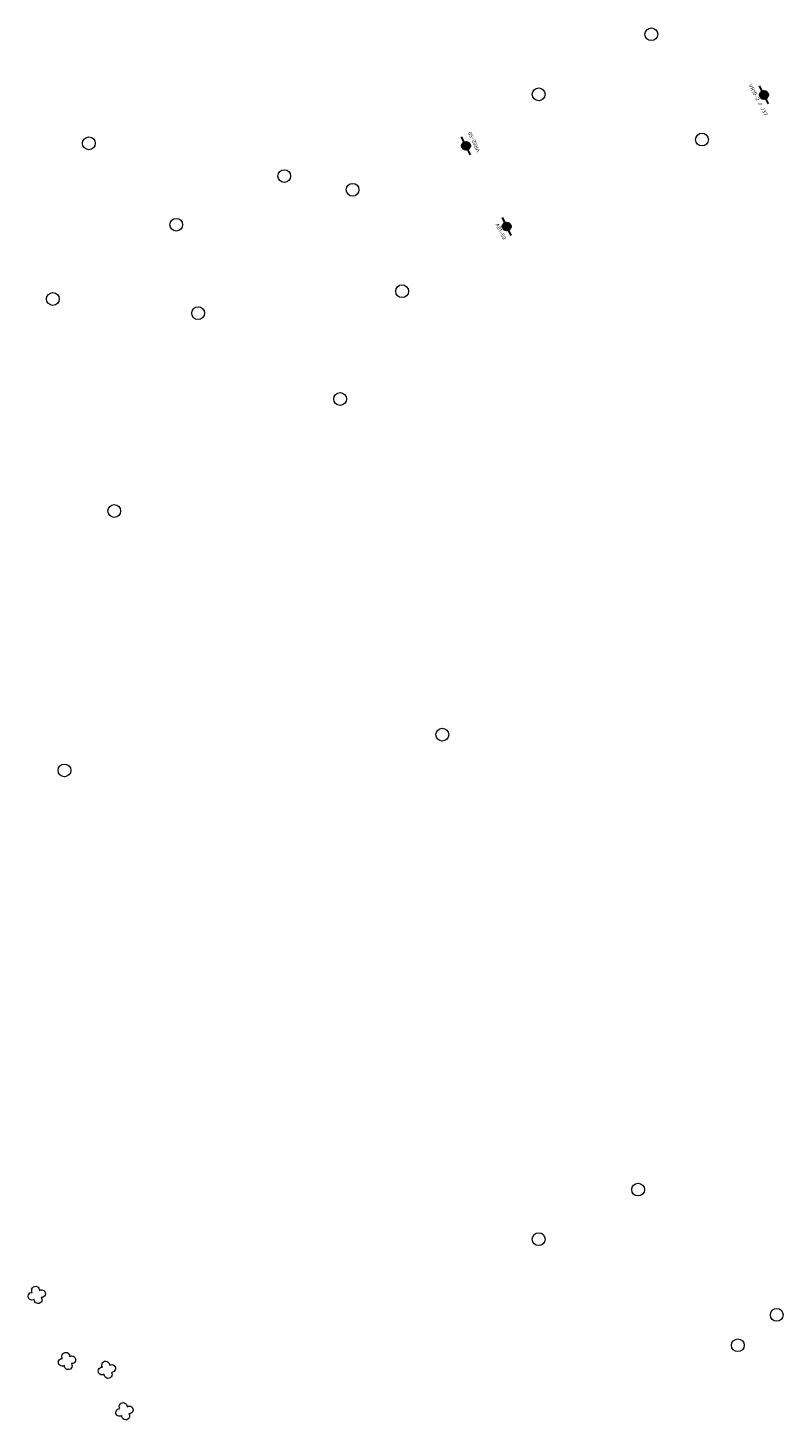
# Model space of a CAD drawing. Header units: metres. Extents: x 43144 to 46063, y 371355 to 373145.
# Tile 14 of 136: x 45461 to 45532, y 371823 to 371953. Entities that reach past the tile are written whole.
import ezdxf
from ezdxf.enums import TextEntityAlignment as Align

# ---------------------------------------------------------------- set-up
doc = ezdxf.new("R2010")
doc.units = ezdxf.units.M
doc.layers.add('B-XX-AL-T18 @ 0.2', color=250, linetype='Continuous', lineweight=18)
doc.layers.add('N-XX-VH-VERKEERSTEGEL-S', color=7, linetype='Continuous', lineweight=25)
doc.layers.get('0').off()
doc.styles.add('NLCS-ISO-T18', font='NLCS-ISO.ttf', dxfattribs={"height": 1.8})

# ---------------------------------------------------------------- blocks, each defined once
blk = doc.blocks.new('A$C14A06AF6')
at = {"true_color": 0xafd9aa}
h = blk.add_hatch(color=9, dxfattribs=at)
h.dxf.hatch_style = 1
edge = h.paths.add_edge_path()
edge.add_arc((0.66, 0.67), 0.384, 0, 360)
at = {"lineweight": 30}
blk.add_line((1.33, 0), (0, 1.33), dxfattribs=at)
blk.add_circle((0.66, 0.67), 0.384, dxfattribs=at)

msp = doc.modelspace()

# ---------------------------------------------------------------- linework, layer by layer
at = {"layer": '', "color": 30, "linetype": 'Continuous', "lineweight": 0}
for centre in [(45519.969, 371952.717), (45519.969, 371952.717), (45519.969, 371952.717), (45519.969, 371952.717), (45519.969, 371952.717), (45519.969, 371952.717), (45519.969, 371952.717), (45519.969, 371952.717), (45519.969, 371952.717), (45519.969, 371952.717), (45519.969, 371952.717), (45519.969, 371952.717), (45519.969, 371952.717), (45519.969, 371952.717), (45519.969, 371952.717), (45519.969, 371952.717), (45519.969, 371952.717), (45519.969, 371952.717), (45519.969, 371952.717), (45519.969, 371952.717), (45519.969, 371952.717), (45519.969, 371952.717), (45519.969, 371952.717), (45519.969, 371952.717), (45519.969, 371952.717), (45519.969, 371952.717), (45519.969, 371952.717), (45519.969, 371952.717), (45519.969, 371952.717), (45519.969, 371952.717), (45519.969, 371952.717), (45519.969, 371952.717), (45519.969, 371952.717), (45519.969, 371952.717), (45509.4, 371947.084), (45509.4, 371947.084), (45509.4, 371947.084), (45509.4, 371947.084), (45509.4, 371947.084), (45509.4, 371947.084), (45509.4, 371947.084), (45509.4, 371947.084), (45509.4, 371947.084), (45509.4, 371947.084), (45509.4, 371947.084), (45509.4, 371947.084), (45509.4, 371947.084), (45509.4, 371947.084), (45509.4, 371947.084), (45509.4, 371947.084), (45509.4, 371947.084), (45509.4, 371947.084), (45509.4, 371947.084), (45509.4, 371947.084), (45509.4, 371947.084), (45509.4, 371947.084), (45509.4, 371947.084), (45509.4, 371947.084), (45509.4, 371947.084), (45509.4, 371947.084), (45509.4, 371947.084), (45509.4, 371947.084), (45509.4, 371947.084), (45509.4, 371947.084), (45509.4, 371947.084), (45509.4, 371947.084), (45509.4, 371947.084), (45509.4, 371947.084), (45524.72, 371942.841), (45524.72, 371942.841), (45524.72, 371942.841), (45524.72, 371942.841), (45524.72, 371942.841), (45524.72, 371942.841), (45524.72, 371942.841), (45524.72, 371942.841), (45524.72, 371942.841), (45524.72, 371942.841), (45524.72, 371942.841), (45524.72, 371942.841), (45524.72, 371942.841), (45524.72, 371942.841), (45524.72, 371942.841), (45524.72, 371942.841), (45524.72, 371942.841), (45524.72, 371942.841), (45524.72, 371942.841), (45524.72, 371942.841), (45524.72, 371942.841), (45524.72, 371942.841), (45524.72, 371942.841), (45524.72, 371942.841), (45524.72, 371942.841), (45524.72, 371942.841), (45524.72, 371942.841), (45524.72, 371942.841), (45524.72, 371942.841), (45524.72, 371942.841), (45524.72, 371942.841), (45524.72, 371942.841), (45524.72, 371942.841), (45524.72, 371942.841), (45467.198, 371942.488), (45467.198, 371942.488), (45467.198, 371942.488), (45467.198, 371942.488), (45467.198, 371942.488), (45467.198, 371942.488), (45467.198, 371942.488), (45467.198, 371942.488), (45467.198, 371942.488), (45467.198, 371942.488), (45467.198, 371942.488), (45467.198, 371942.488), (45467.198, 371942.488), (45467.198, 371942.488), (45467.198, 371942.488), (45467.198, 371942.488), (45467.198, 371942.488), (45467.198, 371942.488), (45467.198, 371942.488), (45467.198, 371942.488), (45467.198, 371942.488), (45467.198, 371942.488), (45467.198, 371942.488), (45467.198, 371942.488), (45467.198, 371942.488), (45467.198, 371942.488), (45467.198, 371942.488), (45467.198, 371942.488), (45467.198, 371942.488), (45467.198, 371942.488), (45467.198, 371942.488), (45467.198, 371942.488), (45467.198, 371942.488), (45467.198, 371942.488), (45485.529, 371939.414), (45485.529, 371939.414), (45485.529, 371939.414), (45485.529, 371939.414), (45485.529, 371939.414), (45485.529, 371939.414), (45485.529, 371939.414), (45485.529, 371939.414), (45485.529, 371939.414), (45485.529, 371939.414), (45485.529, 371939.414), (45485.529, 371939.414), (45485.529, 371939.414), (45485.529, 371939.414), (45485.529, 371939.414), (45485.529, 371939.414), (45485.529, 371939.414), (45485.529, 371939.414), (45485.529, 371939.414), (45485.529, 371939.414), (45485.529, 371939.414), (45485.529, 371939.414), (45485.529, 371939.414), (45485.529, 371939.414), (45485.529, 371939.414), (45485.529, 371939.414), (45485.529, 371939.414), (45485.529, 371939.414), (45485.529, 371939.414), (45485.529, 371939.414), (45485.529, 371939.414), (45485.529, 371939.414), (45485.529, 371939.414), (45485.529, 371939.414), (45491.937, 371938.129), (45491.937, 371938.129), (45491.937, 371938.129), (45491.937, 371938.129), (45491.937, 371938.129), (45491.937, 371938.129), (45491.937, 371938.129), (45491.937, 371938.129), (45491.937, 371938.129), (45491.937, 371938.129), (45491.937, 371938.129), (45491.937, 371938.129), (45491.937, 371938.129), (45491.937, 371938.129), (45491.937, 371938.129), (45491.937, 371938.129), (45491.937, 371938.129), (45491.937, 371938.129), (45491.937, 371938.129), (45491.937, 371938.129), (45491.937, 371938.129), (45491.937, 371938.129), (45491.937, 371938.129), (45491.937, 371938.129), (45491.937, 371938.129), (45491.937, 371938.129), (45491.937, 371938.129), (45491.937, 371938.129), (45491.937, 371938.129), (45491.937, 371938.129), (45491.937, 371938.129), (45491.937, 371938.129), (45491.937, 371938.129), (45491.937, 371938.129), (45475.396, 371934.847), (45475.396, 371934.847), (45475.396, 371934.847), (45475.396, 371934.847), (45475.396, 371934.847), (45475.396, 371934.847), (45475.396, 371934.847), (45475.396, 371934.847), (45475.396, 371934.847), (45475.396, 371934.847), (45475.396, 371934.847), (45475.396, 371934.847), (45475.396, 371934.847), (45475.396, 371934.847), (45475.396, 371934.847), (45475.396, 371934.847), (45475.396, 371934.847), (45475.396, 371934.847), (45475.396, 371934.847), (45475.396, 371934.847), (45475.396, 371934.847), (45475.396, 371934.847), (45475.396, 371934.847), (45475.396, 371934.847), (45475.396, 371934.847), (45475.396, 371934.847), (45475.396, 371934.847), (45475.396, 371934.847), (45475.396, 371934.847), (45475.396, 371934.847), (45475.396, 371934.847), (45475.396, 371934.847), (45475.396, 371934.847), (45475.396, 371934.847), (45496.586, 371928.617), (45496.586, 371928.617), (45496.586, 371928.617), (45496.586, 371928.617), (45496.586, 371928.617), (45496.586, 371928.617), (45496.586, 371928.617), (45496.586, 371928.617), (45496.586, 371928.617), (45496.586, 371928.617), (45496.586, 371928.617), (45496.586, 371928.617), (45496.586, 371928.617), (45496.586, 371928.617), (45496.586, 371928.617), (45496.586, 371928.617), (45496.586, 371928.617), (45496.586, 371928.617), (45496.586, 371928.617), (45496.586, 371928.617), (45496.586, 371928.617), (45496.586, 371928.617), (45496.586, 371928.617), (45496.586, 371928.617), (45496.586, 371928.617), (45496.586, 371928.617), (45496.586, 371928.617), (45496.586, 371928.617), (45496.586, 371928.617), (45496.586, 371928.617), (45496.586, 371928.617), (45496.586, 371928.617), (45496.586, 371928.617), (45496.586, 371928.617), (45463.822, 371927.889), (45463.822, 371927.889), (45463.822, 371927.889), (45463.822, 371927.889), (45463.822, 371927.889), (45463.822, 371927.889), (45463.822, 371927.889), (45463.822, 371927.889), (45463.822, 371927.889), (45463.822, 371927.889), (45463.822, 371927.889), (45463.822, 371927.889), (45463.822, 371927.889), (45463.822, 371927.889), (45463.822, 371927.889), (45463.822, 371927.889), (45463.822, 371927.889), (45463.822, 371927.889), (45463.822, 371927.889), (45463.822, 371927.889), (45463.822, 371927.889), (45463.822, 371927.889), (45463.822, 371927.889), (45463.822, 371927.889), (45463.822, 371927.889), (45463.822, 371927.889), (45463.822, 371927.889), (45463.822, 371927.889), (45463.822, 371927.889), (45463.822, 371927.889), (45463.822, 371927.889), (45463.822, 371927.889), (45463.822, 371927.889), (45463.822, 371927.889), (45477.447, 371926.557), (45477.447, 371926.557), (45477.447, 371926.557), (45477.447, 371926.557), (45477.447, 371926.557), (45477.447, 371926.557), (45477.447, 371926.557), (45477.447, 371926.557), (45477.447, 371926.557), (45477.447, 371926.557), (45477.447, 371926.557), (45477.447, 371926.557), (45477.447, 371926.557), (45477.447, 371926.557), (45477.447, 371926.557), (45477.447, 371926.557), (45477.447, 371926.557), (45477.447, 371926.557), (45477.447, 371926.557), (45477.447, 371926.557), (45477.447, 371926.557), (45477.447, 371926.557), (45477.447, 371926.557), (45477.447, 371926.557), (45477.447, 371926.557), (45477.447, 371926.557), (45477.447, 371926.557), (45477.447, 371926.557), (45477.447, 371926.557), (45477.447, 371926.557), (45477.447, 371926.557), (45477.447, 371926.557), (45477.447, 371926.557), (45477.447, 371926.557), (45490.771, 371918.51), (45490.771, 371918.51), (45490.771, 371918.51), (45490.771, 371918.51), (45490.771, 371918.51), (45490.771, 371918.51), (45490.771, 371918.51), (45490.771, 371918.51), (45490.771, 371918.51), (45490.771, 371918.51), (45490.771, 371918.51), (45490.771, 371918.51), (45490.771, 371918.51), (45490.771, 371918.51), (45490.771, 371918.51), (45490.771, 371918.51), (45490.771, 371918.51), (45490.771, 371918.51), (45490.771, 371918.51), (45490.771, 371918.51), (45490.771, 371918.51), (45490.771, 371918.51), (45490.771, 371918.51), (45490.771, 371918.51), (45490.771, 371918.51), (45490.771, 371918.51), (45490.771, 371918.51), (45490.771, 371918.51), (45490.771, 371918.51), (45490.771, 371918.51), (45490.771, 371918.51), (45490.771, 371918.51), (45490.771, 371918.51), (45490.771, 371918.51), (45469.581, 371908.004), (45469.581, 371908.004), (45469.581, 371908.004), (45469.581, 371908.004), (45469.581, 371908.004), (45469.581, 371908.004), (45469.581, 371908.004), (45469.581, 371908.004), (45469.581, 371908.004), (45469.581, 371908.004), (45469.581, 371908.004), (45469.581, 371908.004), (45469.581, 371908.004), (45469.581, 371908.004), (45469.581, 371908.004), (45469.581, 371908.004), (45469.581, 371908.004), (45469.581, 371908.004), (45469.581, 371908.004), (45469.581, 371908.004), (45469.581, 371908.004), (45469.581, 371908.004), (45469.581, 371908.004), (45469.581, 371908.004), (45469.581, 371908.004), (45469.581, 371908.004), (45469.581, 371908.004), (45469.581, 371908.004), (45469.581, 371908.004), (45469.581, 371908.004), (45469.581, 371908.004), (45469.581, 371908.004), (45469.581, 371908.004), (45469.581, 371908.004), (45500.354, 371887.019), (45500.354, 371887.019), (45500.354, 371887.019), (45500.354, 371887.019), (45500.354, 371887.019), (45500.354, 371887.019), (45500.354, 371887.019), (45500.354, 371887.019), (45500.354, 371887.019), (45500.354, 371887.019), (45500.354, 371887.019), (45500.354, 371887.019), (45500.354, 371887.019), (45500.354, 371887.019), (45500.354, 371887.019), (45500.354, 371887.019), (45500.354, 371887.019), (45500.354, 371887.019), (45500.354, 371887.019), (45500.354, 371887.019), (45500.354, 371887.019), (45500.354, 371887.019), (45500.354, 371887.019), (45500.354, 371887.019), (45500.354, 371887.019), (45500.354, 371887.019), (45500.354, 371887.019), (45500.354, 371887.019), (45500.354, 371887.019), (45500.354, 371887.019), (45500.354, 371887.019), (45500.354, 371887.019), (45500.354, 371887.019), (45500.354, 371887.019), (45464.908, 371883.669), (45464.908, 371883.669), (45464.908, 371883.669), (45464.908, 371883.669), (45464.908, 371883.669), (45464.908, 371883.669), (45464.908, 371883.669), (45464.908, 371883.669), (45464.908, 371883.669), (45464.908, 371883.669), (45464.908, 371883.669), (45464.908, 371883.669), (45464.908, 371883.669), (45464.908, 371883.669), (45464.908, 371883.669), (45464.908, 371883.669), (45464.908, 371883.669), (45464.908, 371883.669), (45464.908, 371883.669), (45464.908, 371883.669), (45464.908, 371883.669), (45464.908, 371883.669), (45464.908, 371883.669), (45464.908, 371883.669), (45464.908, 371883.669), (45464.908, 371883.669), (45464.908, 371883.669), (45464.908, 371883.669), (45464.908, 371883.669), (45464.908, 371883.669), (45464.908, 371883.669), (45464.908, 371883.669), (45464.908, 371883.669), (45464.908, 371883.669), (45518.727, 371844.356), (45518.727, 371844.356), (45518.727, 371844.356), (45518.727, 371844.356), (45518.727, 371844.356), (45518.727, 371844.356), (45518.727, 371844.356), (45518.727, 371844.356), (45518.727, 371844.356), (45518.727, 371844.356), (45518.727, 371844.356), (45518.727, 371844.356), (45518.727, 371844.356), (45518.727, 371844.356), (45518.727, 371844.356), (45518.727, 371844.356), (45518.727, 371844.356), (45518.727, 371844.356), (45518.727, 371844.356), (45518.727, 371844.356), (45518.727, 371844.356), (45518.727, 371844.356), (45518.727, 371844.356), (45518.727, 371844.356), (45518.727, 371844.356), (45518.727, 371844.356), (45518.727, 371844.356), (45518.727, 371844.356), (45518.727, 371844.356), (45518.727, 371844.356), (45518.727, 371844.356), (45518.727, 371844.356), (45518.727, 371844.356), (45518.727, 371844.356), (45509.394, 371839.704), (45509.394, 371839.704), (45509.394, 371839.704), (45509.394, 371839.704), (45509.394, 371839.704), (45509.394, 371839.704), (45509.394, 371839.704), (45509.394, 371839.704), (45509.394, 371839.704), (45509.394, 371839.704), (45509.394, 371839.704), (45509.394, 371839.704), (45509.394, 371839.704), (45509.394, 371839.704), (45509.394, 371839.704), (45509.394, 371839.704), (45509.394, 371839.704), (45509.394, 371839.704), (45509.394, 371839.704), (45509.394, 371839.704), (45509.394, 371839.704), (45509.394, 371839.704), (45509.394, 371839.704), (45509.394, 371839.704), (45509.394, 371839.704), (45509.394, 371839.704), (45509.394, 371839.704), (45509.394, 371839.704), (45509.394, 371839.704), (45509.394, 371839.704), (45509.394, 371839.704), (45509.394, 371839.704), (45509.394, 371839.704), (45509.394, 371839.704), (45531.732, 371832.607), (45531.732, 371832.607), (45531.732, 371832.607), (45531.732, 371832.607), (45531.732, 371832.607), (45531.732, 371832.607), (45531.732, 371832.607), (45531.732, 371832.607), (45531.732, 371832.607), (45531.732, 371832.607), (45531.732, 371832.607), (45531.732, 371832.607), (45531.732, 371832.607), (45531.732, 371832.607), (45531.732, 371832.607), (45531.732, 371832.607), (45531.732, 371832.607), (45531.732, 371832.607), (45531.732, 371832.607), (45531.732, 371832.607), (45531.732, 371832.607), (45531.732, 371832.607), (45531.732, 371832.607), (45531.732, 371832.607), (45531.732, 371832.607), (45531.732, 371832.607), (45531.732, 371832.607), (45531.732, 371832.607), (45531.732, 371832.607), (45531.732, 371832.607), (45531.732, 371832.607), (45531.732, 371832.607), (45531.732, 371832.607), (45531.732, 371832.607), (45528.079, 371829.754), (45528.079, 371829.754), (45528.079, 371829.754), (45528.079, 371829.754), (45528.079, 371829.754), (45528.079, 371829.754), (45528.079, 371829.754), (45528.079, 371829.754), (45528.079, 371829.754), (45528.079, 371829.754), (45528.079, 371829.754), (45528.079, 371829.754), (45528.079, 371829.754), (45528.079, 371829.754), (45528.079, 371829.754), (45528.079, 371829.754), (45528.079, 371829.754), (45528.079, 371829.754), (45528.079, 371829.754), (45528.079, 371829.754), (45528.079, 371829.754), (45528.079, 371829.754), (45528.079, 371829.754), (45528.079, 371829.754), (45528.079, 371829.754), (45528.079, 371829.754), (45528.079, 371829.754), (45528.079, 371829.754), (45528.079, 371829.754), (45528.079, 371829.754), (45528.079, 371829.754), (45528.079, 371829.754), (45528.079, 371829.754), (45528.079, 371829.754)]:
    msp.add_circle(centre, 0.6, dxfattribs=at)
at = {"layer": '', "color": 116, "linetype": 'Continuous', "lineweight": 13, "extrusion": (0, 0, -1)}
for centre, start, end in [((-45462.196, 371834.919), 326.07533, 183.92462), ((-45462.196, 371834.919), 326.07533, 183.92462), ((-45462.196, 371834.919), 326.07533, 183.92462), ((-45462.196, 371834.919), 326.07533, 183.92462), ((-45462.196, 371834.919), 326.07533, 183.92462), ((-45462.196, 371834.919), 326.07533, 183.92462), ((-45462.196, 371834.919), 326.07533, 183.92462), ((-45462.196, 371834.919), 326.07533, 183.92462), ((-45462.196, 371834.919), 326.07533, 183.92462), ((-45462.196, 371834.919), 326.07533, 183.92462), ((-45462.196, 371834.919), 326.07533, 183.92462), ((-45462.196, 371834.919), 326.07533, 183.92462), ((-45462.196, 371834.919), 326.07533, 183.92462), ((-45462.196, 371834.919), 326.07533, 183.92462), ((-45462.196, 371834.919), 326.07533, 183.92462), ((-45462.196, 371834.919), 326.07533, 183.92462), ((-45462.196, 371834.919), 326.07533, 183.92462), ((-45462.196, 371834.919), 326.07533, 183.92462), ((-45462.196, 371834.919), 326.07533, 183.92462), ((-45462.196, 371834.919), 326.07533, 183.92462), ((-45462.196, 371834.919), 326.07533, 183.92462), ((-45462.196, 371834.919), 326.07533, 183.92462), ((-45462.196, 371834.919), 326.07533, 183.92462), ((-45462.196, 371834.919), 326.07533, 183.92462), ((-45462.196, 371834.919), 326.07533, 183.92462), ((-45462.196, 371834.919), 326.07533, 183.92462), ((-45462.196, 371834.919), 326.07533, 183.92462), ((-45462.196, 371834.919), 326.07533, 183.92462), ((-45462.196, 371834.919), 326.07533, 183.92462), ((-45462.196, 371834.919), 326.07533, 183.92462), ((-45462.196, 371834.919), 326.07533, 183.92462), ((-45462.196, 371834.919), 326.07533, 183.92462), ((-45462.196, 371834.919), 326.07533, 183.92462), ((-45462.196, 371834.919), 326.07533, 183.92462), ((-45462.761, 371834.592), 56.07533, 273.92462), ((-45462.761, 371834.592), 56.07533, 273.92462), ((-45462.761, 371834.592), 56.07533, 273.92462), ((-45462.761, 371834.592), 56.07533, 273.92462), ((-45462.761, 371834.592), 56.07533, 273.92462), ((-45462.761, 371834.592), 56.07533, 273.92462), ((-45462.761, 371834.592), 56.07533, 273.92462), ((-45462.761, 371834.592), 56.07533, 273.92462), ((-45462.761, 371834.592), 56.07533, 273.92462), ((-45462.761, 371834.592), 56.07533, 273.92462), ((-45462.761, 371834.592), 56.07533, 273.92462), ((-45462.761, 371834.592), 56.07533, 273.92462), ((-45462.761, 371834.592), 56.07533, 273.92462), ((-45462.761, 371834.592), 56.07533, 273.92462), ((-45462.761, 371834.592), 56.07533, 273.92462), ((-45462.761, 371834.592), 56.07533, 273.92462), ((-45462.761, 371834.592), 56.07533, 273.92462), ((-45462.761, 371834.592), 56.07533, 273.92462), ((-45462.761, 371834.592), 56.07533, 273.92462), ((-45462.761, 371834.592), 56.07533, 273.92462), ((-45462.761, 371834.592), 56.07533, 273.92462), ((-45462.761, 371834.592), 56.07533, 273.92462), ((-45462.761, 371834.592), 56.07533, 273.92462), ((-45462.761, 371834.592), 56.07533, 273.92462), ((-45462.761, 371834.592), 56.07533, 273.92462), ((-45462.761, 371834.592), 56.07533, 273.92462), ((-45462.761, 371834.592), 56.07533, 273.92462), ((-45462.761, 371834.592), 56.07533, 273.92462), ((-45462.761, 371834.592), 56.07533, 273.92462), ((-45462.761, 371834.592), 56.07533, 273.92462), ((-45462.761, 371834.592), 56.07533, 273.92462), ((-45462.761, 371834.592), 56.07533, 273.92462), ((-45462.761, 371834.592), 56.07533, 273.92462), ((-45462.761, 371834.592), 56.07533, 273.92462), ((-45461.869, 371834.353), 236.07533, 93.92462), ((-45461.869, 371834.353), 236.07533, 93.92462), ((-45461.869, 371834.353), 236.07533, 93.92462), ((-45461.869, 371834.353), 236.07533, 93.92462), ((-45461.869, 371834.353), 236.07533, 93.92462), ((-45461.869, 371834.353), 236.07533, 93.92462), ((-45461.869, 371834.353), 236.07533, 93.92462), ((-45461.869, 371834.353), 236.07533, 93.92462), ((-45461.869, 371834.353), 236.07533, 93.92462), ((-45461.869, 371834.353), 236.07533, 93.92462), ((-45461.869, 371834.353), 236.07533, 93.92462), ((-45461.869, 371834.353), 236.07533, 93.92462), ((-45461.869, 371834.353), 236.07533, 93.92462), ((-45461.869, 371834.353), 236.07533, 93.92462), ((-45461.869, 371834.353), 236.07533, 93.92462), ((-45461.869, 371834.353), 236.07533, 93.92462), ((-45461.869, 371834.353), 236.07533, 93.92462), ((-45461.869, 371834.353), 236.07533, 93.92462), ((-45461.869, 371834.353), 236.07533, 93.92462), ((-45461.869, 371834.353), 236.07533, 93.92462), ((-45461.869, 371834.353), 236.07533, 93.92462), ((-45461.869, 371834.353), 236.07533, 93.92462), ((-45461.869, 371834.353), 236.07533, 93.92462), ((-45461.869, 371834.353), 236.07533, 93.92462), ((-45461.869, 371834.353), 236.07533, 93.92462), ((-45461.869, 371834.353), 236.07533, 93.92462), ((-45461.869, 371834.353), 236.07533, 93.92462), ((-45461.869, 371834.353), 236.07533, 93.92462), ((-45461.869, 371834.353), 236.07533, 93.92462), ((-45461.869, 371834.353), 236.07533, 93.92462), ((-45461.869, 371834.353), 236.07533, 93.92462), ((-45461.869, 371834.353), 236.07533, 93.92462), ((-45461.869, 371834.353), 236.07533, 93.92462), ((-45461.869, 371834.353), 236.07533, 93.92462), ((-45462.435, 371834.027), 146.07533, 3.92462), ((-45462.435, 371834.027), 146.07533, 3.92462), ((-45462.435, 371834.027), 146.07533, 3.92462), ((-45462.435, 371834.027), 146.07533, 3.92462), ((-45462.435, 371834.027), 146.07533, 3.92462), ((-45462.435, 371834.027), 146.07533, 3.92462), ((-45462.435, 371834.027), 146.07533, 3.92462), ((-45462.435, 371834.027), 146.07533, 3.92462), ((-45462.435, 371834.027), 146.07533, 3.92462), ((-45462.435, 371834.027), 146.07533, 3.92462), ((-45462.435, 371834.027), 146.07533, 3.92462), ((-45462.435, 371834.027), 146.07533, 3.92462), ((-45462.435, 371834.027), 146.07533, 3.92462), ((-45462.435, 371834.027), 146.07533, 3.92462), ((-45462.435, 371834.027), 146.07533, 3.92462), ((-45462.435, 371834.027), 146.07533, 3.92462), ((-45462.435, 371834.027), 146.07533, 3.92462), ((-45462.435, 371834.027), 146.07533, 3.92462), ((-45462.435, 371834.027), 146.07533, 3.92462), ((-45462.435, 371834.027), 146.07533, 3.92462), ((-45462.435, 371834.027), 146.07533, 3.92462), ((-45462.435, 371834.027), 146.07533, 3.92462), ((-45462.435, 371834.027), 146.07533, 3.92462), ((-45462.435, 371834.027), 146.07533, 3.92462), ((-45462.435, 371834.027), 146.07533, 3.92462), ((-45462.435, 371834.027), 146.07533, 3.92462), ((-45462.435, 371834.027), 146.07533, 3.92462), ((-45462.435, 371834.027), 146.07533, 3.92462), ((-45462.435, 371834.027), 146.07533, 3.92462), ((-45462.435, 371834.027), 146.07533, 3.92462), ((-45462.435, 371834.027), 146.07533, 3.92462), ((-45462.435, 371834.027), 146.07533, 3.92462), ((-45462.435, 371834.027), 146.07533, 3.92462), ((-45462.435, 371834.027), 146.07533, 3.92462), ((-45464.699, 371828.156), 236.07533, 93.92462), ((-45464.699, 371828.156), 236.07533, 93.92462), ((-45464.699, 371828.156), 236.07533, 93.92462), ((-45464.699, 371828.156), 236.07533, 93.92462), ((-45464.699, 371828.156), 236.07533, 93.92462), ((-45464.699, 371828.156), 236.07533, 93.92462), ((-45464.699, 371828.156), 236.07533, 93.92462), ((-45464.699, 371828.156), 236.07533, 93.92462), ((-45464.699, 371828.156), 236.07533, 93.92462), ((-45464.699, 371828.156), 236.07533, 93.92462), ((-45464.699, 371828.156), 236.07533, 93.92462), ((-45464.699, 371828.156), 236.07533, 93.92462), ((-45464.699, 371828.156), 236.07533, 93.92462), ((-45464.699, 371828.156), 236.07533, 93.92462), ((-45464.699, 371828.156), 236.07533, 93.92462), ((-45464.699, 371828.156), 236.07533, 93.92462), ((-45464.699, 371828.156), 236.07533, 93.92462), ((-45464.699, 371828.156), 236.07533, 93.92462), ((-45464.699, 371828.156), 236.07533, 93.92462), ((-45464.699, 371828.156), 236.07533, 93.92462), ((-45464.699, 371828.156), 236.07533, 93.92462), ((-45464.699, 371828.156), 236.07533, 93.92462), ((-45464.699, 371828.156), 236.07533, 93.92462), ((-45464.699, 371828.156), 236.07533, 93.92462), ((-45464.699, 371828.156), 236.07533, 93.92462), ((-45464.699, 371828.156), 236.07533, 93.92462), ((-45464.699, 371828.156), 236.07533, 93.92462), ((-45464.699, 371828.156), 236.07533, 93.92462), ((-45464.699, 371828.156), 236.07533, 93.92462), ((-45464.699, 371828.156), 236.07533, 93.92462), ((-45464.699, 371828.156), 236.07533, 93.92462), ((-45464.699, 371828.156), 236.07533, 93.92462), ((-45464.699, 371828.156), 236.07533, 93.92462), ((-45464.699, 371828.156), 236.07533, 93.92462), ((-45465.026, 371828.722), 326.07533, 183.92462), ((-45465.026, 371828.722), 326.07533, 183.92462), ((-45465.026, 371828.722), 326.07533, 183.92462), ((-45465.026, 371828.722), 326.07533, 183.92462), ((-45465.026, 371828.722), 326.07533, 183.92462), ((-45465.026, 371828.722), 326.07533, 183.92462), ((-45465.026, 371828.722), 326.07533, 183.92462), ((-45465.026, 371828.722), 326.07533, 183.92462), ((-45465.026, 371828.722), 326.07533, 183.92462), ((-45465.026, 371828.722), 326.07533, 183.92462), ((-45465.026, 371828.722), 326.07533, 183.92462), ((-45465.026, 371828.722), 326.07533, 183.92462), ((-45465.026, 371828.722), 326.07533, 183.92462), ((-45465.026, 371828.722), 326.07533, 183.92462), ((-45465.026, 371828.722), 326.07533, 183.92462), ((-45465.026, 371828.722), 326.07533, 183.92462), ((-45465.026, 371828.722), 326.07533, 183.92462), ((-45465.026, 371828.722), 326.07533, 183.92462), ((-45465.026, 371828.722), 326.07533, 183.92462), ((-45465.026, 371828.722), 326.07533, 183.92462), ((-45465.026, 371828.722), 326.07533, 183.92462), ((-45465.026, 371828.722), 326.07533, 183.92462), ((-45465.026, 371828.722), 326.07533, 183.92462), ((-45465.026, 371828.722), 326.07533, 183.92462), ((-45465.026, 371828.722), 326.07533, 183.92462), ((-45465.026, 371828.722), 326.07533, 183.92462), ((-45465.026, 371828.722), 326.07533, 183.92462), ((-45465.026, 371828.722), 326.07533, 183.92462), ((-45465.026, 371828.722), 326.07533, 183.92462), ((-45465.026, 371828.722), 326.07533, 183.92462), ((-45465.026, 371828.722), 326.07533, 183.92462), ((-45465.026, 371828.722), 326.07533, 183.92462), ((-45465.026, 371828.722), 326.07533, 183.92462), ((-45465.026, 371828.722), 326.07533, 183.92462), ((-45465.591, 371828.395), 56.07533, 273.92462), ((-45465.591, 371828.395), 56.07533, 273.92462), ((-45465.591, 371828.395), 56.07533, 273.92462), ((-45465.591, 371828.395), 56.07533, 273.92462), ((-45465.591, 371828.395), 56.07533, 273.92462), ((-45465.591, 371828.395), 56.07533, 273.92462), ((-45465.591, 371828.395), 56.07533, 273.92462), ((-45465.591, 371828.395), 56.07533, 273.92462), ((-45465.591, 371828.395), 56.07533, 273.92462), ((-45465.591, 371828.395), 56.07533, 273.92462), ((-45465.591, 371828.395), 56.07533, 273.92462), ((-45465.591, 371828.395), 56.07533, 273.92462), ((-45465.591, 371828.395), 56.07533, 273.92462), ((-45465.591, 371828.395), 56.07533, 273.92462), ((-45465.591, 371828.395), 56.07533, 273.92462), ((-45465.591, 371828.395), 56.07533, 273.92462), ((-45465.591, 371828.395), 56.07533, 273.92462), ((-45465.591, 371828.395), 56.07533, 273.92462), ((-45465.591, 371828.395), 56.07533, 273.92462), ((-45465.591, 371828.395), 56.07533, 273.92462), ((-45465.591, 371828.395), 56.07533, 273.92462), ((-45465.591, 371828.395), 56.07533, 273.92462), ((-45465.591, 371828.395), 56.07533, 273.92462), ((-45465.591, 371828.395), 56.07533, 273.92462), ((-45465.591, 371828.395), 56.07533, 273.92462), ((-45465.591, 371828.395), 56.07533, 273.92462), ((-45465.591, 371828.395), 56.07533, 273.92462), ((-45465.591, 371828.395), 56.07533, 273.92462), ((-45465.591, 371828.395), 56.07533, 273.92462), ((-45465.591, 371828.395), 56.07533, 273.92462), ((-45465.591, 371828.395), 56.07533, 273.92462), ((-45465.591, 371828.395), 56.07533, 273.92462), ((-45465.591, 371828.395), 56.07533, 273.92462), ((-45465.591, 371828.395), 56.07533, 273.92462), ((-45468.771, 371827.9), 326.07533, 183.92462), ((-45468.771, 371827.9), 326.07533, 183.92462), ((-45468.771, 371827.9), 326.07533, 183.92462), ((-45468.771, 371827.9), 326.07533, 183.92462), ((-45468.771, 371827.9), 326.07533, 183.92462), ((-45468.771, 371827.9), 326.07533, 183.92462), ((-45468.771, 371827.9), 326.07533, 183.92462), ((-45468.771, 371827.9), 326.07533, 183.92462), ((-45468.771, 371827.9), 326.07533, 183.92462), ((-45468.771, 371827.9), 326.07533, 183.92462), ((-45468.771, 371827.9), 326.07533, 183.92462), ((-45468.771, 371827.9), 326.07533, 183.92462), ((-45468.771, 371827.9), 326.07533, 183.92462), ((-45468.771, 371827.9), 326.07533, 183.92462), ((-45468.771, 371827.9), 326.07533, 183.92462), ((-45468.771, 371827.9), 326.07533, 183.92462), ((-45468.771, 371827.9), 326.07533, 183.92462), ((-45468.771, 371827.9), 326.07533, 183.92462), ((-45468.771, 371827.9), 326.07533, 183.92462), ((-45468.771, 371827.9), 326.07533, 183.92462), ((-45468.771, 371827.9), 326.07533, 183.92462), ((-45468.771, 371827.9), 326.07533, 183.92462), ((-45468.771, 371827.9), 326.07533, 183.92462), ((-45468.771, 371827.9), 326.07533, 183.92462), ((-45468.771, 371827.9), 326.07533, 183.92462), ((-45468.771, 371827.9), 326.07533, 183.92462), ((-45468.771, 371827.9), 326.07533, 183.92462), ((-45468.771, 371827.9), 326.07533, 183.92462), ((-45468.771, 371827.9), 326.07533, 183.92462), ((-45468.771, 371827.9), 326.07533, 183.92462), ((-45468.771, 371827.9), 326.07533, 183.92462), ((-45468.771, 371827.9), 326.07533, 183.92462), ((-45468.771, 371827.9), 326.07533, 183.92462), ((-45468.771, 371827.9), 326.07533, 183.92462), ((-45465.265, 371827.83), 146.07533, 3.92462), ((-45465.265, 371827.83), 146.07533, 3.92462), ((-45465.265, 371827.83), 146.07533, 3.92462), ((-45465.265, 371827.83), 146.07533, 3.92462), ((-45465.265, 371827.83), 146.07533, 3.92462), ((-45465.265, 371827.83), 146.07533, 3.92462), ((-45465.265, 371827.83), 146.07533, 3.92462), ((-45465.265, 371827.83), 146.07533, 3.92462), ((-45465.265, 371827.83), 146.07533, 3.92462), ((-45465.265, 371827.83), 146.07533, 3.92462), ((-45465.265, 371827.83), 146.07533, 3.92462), ((-45465.265, 371827.83), 146.07533, 3.92462), ((-45465.265, 371827.83), 146.07533, 3.92462), ((-45465.265, 371827.83), 146.07533, 3.92462), ((-45465.265, 371827.83), 146.07533, 3.92462), ((-45465.265, 371827.83), 146.07533, 3.92462), ((-45465.265, 371827.83), 146.07533, 3.92462), ((-45465.265, 371827.83), 146.07533, 3.92462), ((-45465.265, 371827.83), 146.07533, 3.92462), ((-45465.265, 371827.83), 146.07533, 3.92462), ((-45465.265, 371827.83), 146.07533, 3.92462), ((-45465.265, 371827.83), 146.07533, 3.92462), ((-45465.265, 371827.83), 146.07533, 3.92462), ((-45465.265, 371827.83), 146.07533, 3.92462), ((-45465.265, 371827.83), 146.07533, 3.92462), ((-45465.265, 371827.83), 146.07533, 3.92462), ((-45465.265, 371827.83), 146.07533, 3.92462), ((-45465.265, 371827.83), 146.07533, 3.92462), ((-45465.265, 371827.83), 146.07533, 3.92462), ((-45465.265, 371827.83), 146.07533, 3.92462), ((-45465.265, 371827.83), 146.07533, 3.92462), ((-45465.265, 371827.83), 146.07533, 3.92462), ((-45465.265, 371827.83), 146.07533, 3.92462), ((-45465.265, 371827.83), 146.07533, 3.92462), ((-45468.444, 371827.334), 236.07533, 93.92462), ((-45468.444, 371827.334), 236.07533, 93.92462), ((-45468.444, 371827.334), 236.07533, 93.92462), ((-45468.444, 371827.334), 236.07533, 93.92462), ((-45468.444, 371827.334), 236.07533, 93.92462), ((-45468.444, 371827.334), 236.07533, 93.92462), ((-45468.444, 371827.334), 236.07533, 93.92462), ((-45468.444, 371827.334), 236.07533, 93.92462), ((-45468.444, 371827.334), 236.07533, 93.92462), ((-45468.444, 371827.334), 236.07533, 93.92462), ((-45468.444, 371827.334), 236.07533, 93.92462), ((-45468.444, 371827.334), 236.07533, 93.92462), ((-45468.444, 371827.334), 236.07533, 93.92462), ((-45468.444, 371827.334), 236.07533, 93.92462), ((-45468.444, 371827.334), 236.07533, 93.92462), ((-45468.444, 371827.334), 236.07533, 93.92462), ((-45468.444, 371827.334), 236.07533, 93.92462), ((-45468.444, 371827.334), 236.07533, 93.92462), ((-45468.444, 371827.334), 236.07533, 93.92462), ((-45468.444, 371827.334), 236.07533, 93.92462), ((-45468.444, 371827.334), 236.07533, 93.92462), ((-45468.444, 371827.334), 236.07533, 93.92462), ((-45468.444, 371827.334), 236.07533, 93.92462), ((-45468.444, 371827.334), 236.07533, 93.92462), ((-45468.444, 371827.334), 236.07533, 93.92462), ((-45468.444, 371827.334), 236.07533, 93.92462), ((-45468.444, 371827.334), 236.07533, 93.92462), ((-45468.444, 371827.334), 236.07533, 93.92462), ((-45468.444, 371827.334), 236.07533, 93.92462), ((-45468.444, 371827.334), 236.07533, 93.92462), ((-45468.444, 371827.334), 236.07533, 93.92462), ((-45468.444, 371827.334), 236.07533, 93.92462), ((-45468.444, 371827.334), 236.07533, 93.92462), ((-45468.444, 371827.334), 236.07533, 93.92462), ((-45469.01, 371827.008), 146.07533, 3.92462), ((-45469.01, 371827.008), 146.07533, 3.92462), ((-45469.01, 371827.008), 146.07533, 3.92462), ((-45469.01, 371827.008), 146.07533, 3.92462), ((-45469.01, 371827.008), 146.07533, 3.92462), ((-45469.01, 371827.008), 146.07533, 3.92462), ((-45469.01, 371827.008), 146.07533, 3.92462), ((-45469.01, 371827.008), 146.07533, 3.92462), ((-45469.01, 371827.008), 146.07533, 3.92462), ((-45469.01, 371827.008), 146.07533, 3.92462), ((-45469.01, 371827.008), 146.07533, 3.92462), ((-45469.01, 371827.008), 146.07533, 3.92462), ((-45469.01, 371827.008), 146.07533, 3.92462), ((-45469.01, 371827.008), 146.07533, 3.92462), ((-45469.01, 371827.008), 146.07533, 3.92462), ((-45469.01, 371827.008), 146.07533, 3.92462), ((-45469.01, 371827.008), 146.07533, 3.92462), ((-45469.01, 371827.008), 146.07533, 3.92462), ((-45469.01, 371827.008), 146.07533, 3.92462), ((-45469.01, 371827.008), 146.07533, 3.92462), ((-45469.01, 371827.008), 146.07533, 3.92462), ((-45469.01, 371827.008), 146.07533, 3.92462), ((-45469.01, 371827.008), 146.07533, 3.92462), ((-45469.01, 371827.008), 146.07533, 3.92462), ((-45469.01, 371827.008), 146.07533, 3.92462), ((-45469.01, 371827.008), 146.07533, 3.92462), ((-45469.01, 371827.008), 146.07533, 3.92462), ((-45469.01, 371827.008), 146.07533, 3.92462), ((-45469.01, 371827.008), 146.07533, 3.92462), ((-45469.01, 371827.008), 146.07533, 3.92462), ((-45469.01, 371827.008), 146.07533, 3.92462), ((-45469.01, 371827.008), 146.07533, 3.92462), ((-45469.01, 371827.008), 146.07533, 3.92462), ((-45469.01, 371827.008), 146.07533, 3.92462), ((-45469.336, 371827.573), 56.07533, 273.92462), ((-45469.336, 371827.573), 56.07533, 273.92462), ((-45469.336, 371827.573), 56.07533, 273.92462), ((-45469.336, 371827.573), 56.07533, 273.92462), ((-45469.336, 371827.573), 56.07533, 273.92462), ((-45469.336, 371827.573), 56.07533, 273.92462), ((-45469.336, 371827.573), 56.07533, 273.92462), ((-45469.336, 371827.573), 56.07533, 273.92462), ((-45469.336, 371827.573), 56.07533, 273.92462), ((-45469.336, 371827.573), 56.07533, 273.92462), ((-45469.336, 371827.573), 56.07533, 273.92462), ((-45469.336, 371827.573), 56.07533, 273.92462), ((-45469.336, 371827.573), 56.07533, 273.92462), ((-45469.336, 371827.573), 56.07533, 273.92462), ((-45469.336, 371827.573), 56.07533, 273.92462), ((-45469.336, 371827.573), 56.07533, 273.92462), ((-45469.336, 371827.573), 56.07533, 273.92462), ((-45469.336, 371827.573), 56.07533, 273.92462), ((-45469.336, 371827.573), 56.07533, 273.92462), ((-45469.336, 371827.573), 56.07533, 273.92462), ((-45469.336, 371827.573), 56.07533, 273.92462), ((-45469.336, 371827.573), 56.07533, 273.92462), ((-45469.336, 371827.573), 56.07533, 273.92462), ((-45469.336, 371827.573), 56.07533, 273.92462), ((-45469.336, 371827.573), 56.07533, 273.92462), ((-45469.336, 371827.573), 56.07533, 273.92462), ((-45469.336, 371827.573), 56.07533, 273.92462), ((-45469.336, 371827.573), 56.07533, 273.92462), ((-45469.336, 371827.573), 56.07533, 273.92462), ((-45469.336, 371827.573), 56.07533, 273.92462), ((-45469.336, 371827.573), 56.07533, 273.92462), ((-45469.336, 371827.573), 56.07533, 273.92462), ((-45469.336, 371827.573), 56.07533, 273.92462), ((-45469.336, 371827.573), 56.07533, 273.92462), ((-45470.417, 371824.018), 326.07533, 183.92462), ((-45470.417, 371824.018), 326.07533, 183.92462), ((-45470.417, 371824.018), 326.07533, 183.92462), ((-45470.417, 371824.018), 326.07533, 183.92462), ((-45470.417, 371824.018), 326.07533, 183.92462), ((-45470.417, 371824.018), 326.07533, 183.92462), ((-45470.417, 371824.018), 326.07533, 183.92462), ((-45470.417, 371824.018), 326.07533, 183.92462), ((-45470.417, 371824.018), 326.07533, 183.92462), ((-45470.417, 371824.018), 326.07533, 183.92462), ((-45470.417, 371824.018), 326.07533, 183.92462), ((-45470.417, 371824.018), 326.07533, 183.92462), ((-45470.417, 371824.018), 326.07533, 183.92462), ((-45470.417, 371824.018), 326.07533, 183.92462), ((-45470.417, 371824.018), 326.07533, 183.92462), ((-45470.417, 371824.018), 326.07533, 183.92462), ((-45470.417, 371824.018), 326.07533, 183.92462), ((-45470.417, 371824.018), 326.07533, 183.92462), ((-45470.417, 371824.018), 326.07533, 183.92462), ((-45470.417, 371824.018), 326.07533, 183.92462), ((-45470.417, 371824.018), 326.07533, 183.92462), ((-45470.417, 371824.018), 326.07533, 183.92462), ((-45470.417, 371824.018), 326.07533, 183.92462), ((-45470.417, 371824.018), 326.07533, 183.92462), ((-45470.417, 371824.018), 326.07533, 183.92462), ((-45470.417, 371824.018), 326.07533, 183.92462), ((-45470.417, 371824.018), 326.07533, 183.92462), ((-45470.417, 371824.018), 326.07533, 183.92462), ((-45470.417, 371824.018), 326.07533, 183.92462), ((-45470.417, 371824.018), 326.07533, 183.92462), ((-45470.417, 371824.018), 326.07533, 183.92462), ((-45470.417, 371824.018), 326.07533, 183.92462), ((-45470.417, 371824.018), 326.07533, 183.92462), ((-45470.417, 371824.018), 326.07533, 183.92462), ((-45470.09, 371823.452), 236.07533, 93.92462), ((-45470.09, 371823.452), 236.07533, 93.92462), ((-45470.09, 371823.452), 236.07533, 93.92462), ((-45470.09, 371823.452), 236.07533, 93.92462), ((-45470.09, 371823.452), 236.07533, 93.92462), ((-45470.09, 371823.452), 236.07533, 93.92462), ((-45470.09, 371823.452), 236.07533, 93.92462), ((-45470.09, 371823.452), 236.07533, 93.92462), ((-45470.09, 371823.452), 236.07533, 93.92462), ((-45470.09, 371823.452), 236.07533, 93.92462), ((-45470.09, 371823.452), 236.07533, 93.92462), ((-45470.09, 371823.452), 236.07533, 93.92462), ((-45470.09, 371823.452), 236.07533, 93.92462), ((-45470.09, 371823.452), 236.07533, 93.92462), ((-45470.09, 371823.452), 236.07533, 93.92462), ((-45470.09, 371823.452), 236.07533, 93.92462), ((-45470.09, 371823.452), 236.07533, 93.92462), ((-45470.09, 371823.452), 236.07533, 93.92462), ((-45470.09, 371823.452), 236.07533, 93.92462), ((-45470.09, 371823.452), 236.07533, 93.92462), ((-45470.09, 371823.452), 236.07533, 93.92462), ((-45470.09, 371823.452), 236.07533, 93.92462), ((-45470.09, 371823.452), 236.07533, 93.92462), ((-45470.09, 371823.452), 236.07533, 93.92462), ((-45470.09, 371823.452), 236.07533, 93.92462), ((-45470.09, 371823.452), 236.07533, 93.92462), ((-45470.09, 371823.452), 236.07533, 93.92462), ((-45470.09, 371823.452), 236.07533, 93.92462), ((-45470.09, 371823.452), 236.07533, 93.92462), ((-45470.09, 371823.452), 236.07533, 93.92462), ((-45470.09, 371823.452), 236.07533, 93.92462), ((-45470.09, 371823.452), 236.07533, 93.92462), ((-45470.09, 371823.452), 236.07533, 93.92462), ((-45470.09, 371823.452), 236.07533, 93.92462), ((-45470.656, 371823.126), 146.07533, 3.92462), ((-45470.656, 371823.126), 146.07533, 3.92462), ((-45470.656, 371823.126), 146.07533, 3.92462), ((-45470.656, 371823.126), 146.07533, 3.92462), ((-45470.656, 371823.126), 146.07533, 3.92462), ((-45470.656, 371823.126), 146.07533, 3.92462), ((-45470.656, 371823.126), 146.07533, 3.92462), ((-45470.656, 371823.126), 146.07533, 3.92462), ((-45470.656, 371823.126), 146.07533, 3.92462), ((-45470.656, 371823.126), 146.07533, 3.92462), ((-45470.656, 371823.126), 146.07533, 3.92462), ((-45470.656, 371823.126), 146.07533, 3.92462), ((-45470.656, 371823.126), 146.07533, 3.92462), ((-45470.656, 371823.126), 146.07533, 3.92462), ((-45470.656, 371823.126), 146.07533, 3.92462), ((-45470.656, 371823.126), 146.07533, 3.92462), ((-45470.656, 371823.126), 146.07533, 3.92462), ((-45470.656, 371823.126), 146.07533, 3.92462), ((-45470.656, 371823.126), 146.07533, 3.92462), ((-45470.656, 371823.126), 146.07533, 3.92462), ((-45470.656, 371823.126), 146.07533, 3.92462), ((-45470.656, 371823.126), 146.07533, 3.92462), ((-45470.656, 371823.126), 146.07533, 3.92462), ((-45470.656, 371823.126), 146.07533, 3.92462), ((-45470.656, 371823.126), 146.07533, 3.92462), ((-45470.656, 371823.126), 146.07533, 3.92462), ((-45470.656, 371823.126), 146.07533, 3.92462), ((-45470.656, 371823.126), 146.07533, 3.92462), ((-45470.656, 371823.126), 146.07533, 3.92462), ((-45470.656, 371823.126), 146.07533, 3.92462), ((-45470.656, 371823.126), 146.07533, 3.92462), ((-45470.656, 371823.126), 146.07533, 3.92462), ((-45470.656, 371823.126), 146.07533, 3.92462), ((-45470.656, 371823.126), 146.07533, 3.92462), ((-45470.982, 371823.691), 56.07533, 273.92462), ((-45470.982, 371823.691), 56.07533, 273.92462), ((-45470.982, 371823.691), 56.07533, 273.92462), ((-45470.982, 371823.691), 56.07533, 273.92462), ((-45470.982, 371823.691), 56.07533, 273.92462), ((-45470.982, 371823.691), 56.07533, 273.92462), ((-45470.982, 371823.691), 56.07533, 273.92462), ((-45470.982, 371823.691), 56.07533, 273.92462), ((-45470.982, 371823.691), 56.07533, 273.92462), ((-45470.982, 371823.691), 56.07533, 273.92462), ((-45470.982, 371823.691), 56.07533, 273.92462), ((-45470.982, 371823.691), 56.07533, 273.92462), ((-45470.982, 371823.691), 56.07533, 273.92462), ((-45470.982, 371823.691), 56.07533, 273.92462), ((-45470.982, 371823.691), 56.07533, 273.92462), ((-45470.982, 371823.691), 56.07533, 273.92462), ((-45470.982, 371823.691), 56.07533, 273.92462), ((-45470.982, 371823.691), 56.07533, 273.92462), ((-45470.982, 371823.691), 56.07533, 273.92462), ((-45470.982, 371823.691), 56.07533, 273.92462), ((-45470.982, 371823.691), 56.07533, 273.92462), ((-45470.982, 371823.691), 56.07533, 273.92462), ((-45470.982, 371823.691), 56.07533, 273.92462), ((-45470.982, 371823.691), 56.07533, 273.92462), ((-45470.982, 371823.691), 56.07533, 273.92462), ((-45470.982, 371823.691), 56.07533, 273.92462), ((-45470.982, 371823.691), 56.07533, 273.92462), ((-45470.982, 371823.691), 56.07533, 273.92462), ((-45470.982, 371823.691), 56.07533, 273.92462), ((-45470.982, 371823.691), 56.07533, 273.92462), ((-45470.982, 371823.691), 56.07533, 273.92462), ((-45470.982, 371823.691), 56.07533, 273.92462), ((-45470.982, 371823.691), 56.07533, 273.92462), ((-45470.982, 371823.691), 56.07533, 273.92462)]:
    msp.add_arc(centre, 0.363, start, end, dxfattribs=at)

# ---------------------------------------------------------------- block references
at = {"layer": 'N-XX-VH-VERKEERSTEGEL-S', "ltscale": 0.1}
for p, rotation in [((45529.689, 371946.609), 340.9674882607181), ((45501.737, 371941.826), 341.0514023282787), ((45505.555, 371934.27), 340.9674882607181)]:
    msp.add_blockref('A$C14A06AF6', p, dxfattribs=dict(at, rotation=rotation))

# ---------------------------------------------------------------- texts
at = {"layer": 'B-XX-AL-T18 @ 0.2', "color": 7, "style": 'NLCS-ISO-T18'}
for s, rotation, p in [('VR10-2 / J37', 297.46836, (45529.813, 371946.495)), ('VR02-50', 115.11055, (45503.499, 371942.694)), ('A01-50', 297.46836, (45505.679, 371934.156))]:
    msp.add_text(s, height=0.36, rotation=rotation, dxfattribs=at).set_placement(p, align=Align.CENTER)

doc.saveas('drawing.dxf')
